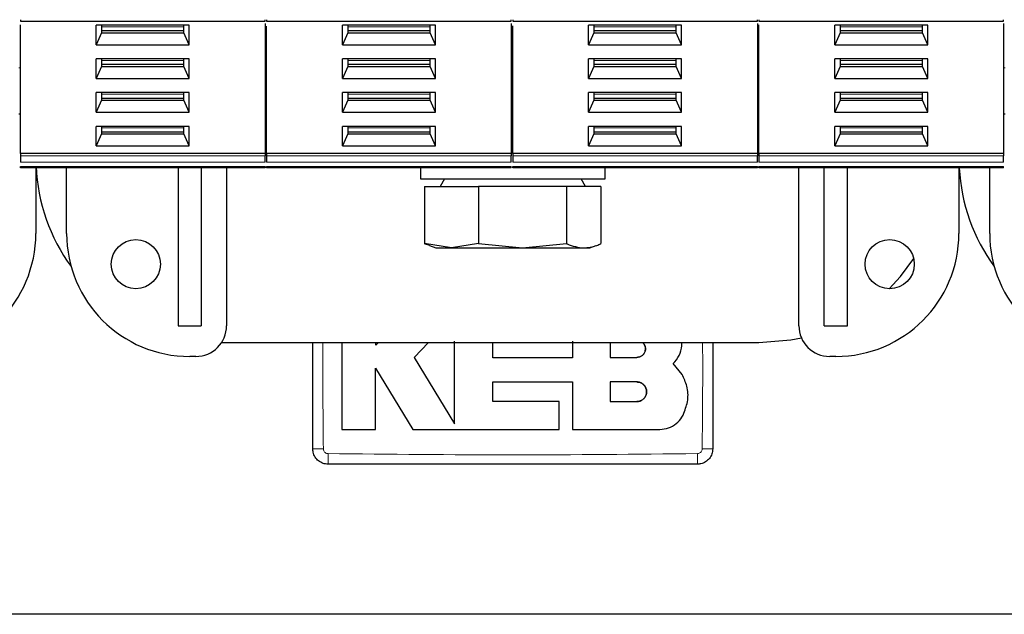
# Model space of a CAD drawing. Header units: millimetres. Extents: x 5 to 418, y 2 to 292.
# Tile 4 of 42: x 81 to 113, y 59 to 79. Entities that reach past the tile are written whole.
import ezdxf

# ---------------------------------------------------------------- set-up
doc = ezdxf.new("R2010")
doc.units = ezdxf.units.MM

msp = doc.modelspace()

# ---------------------------------------------------------------- linework, layer by layer
at = {"color": 7, "linetype": 'Continuous', "lineweight": 25}
for p, q in [((81.1607, 78.7606), (89.1145, 78.7606)), ((89.1607, 78.7606), (97.1145, 78.7606)), ((97.1607, 78.7606), (105.1145, 78.7606)), ((105.1607, 78.7606), (113.1145, 78.7606)), ((81.1625, 74.4558), (81.1625, 78.6384)), ((86.6499, 78.6276), (83.6252, 78.6276)), ((83.6252, 77.9914), (83.6252, 78.6276)), ((83.8, 78.6276), (83.8, 78.3802)), ((83.8, 78.4509), (86.475, 78.4509)), ((86.475, 78.3802), (86.475, 78.6276)), ((86.6499, 77.9914), (86.6499, 78.6276)), ((89.1125, 78.6775), (89.1125, 74.4558)), ((89.1625, 74.4558), (89.1625, 78.5945)), ((94.6499, 78.6276), (91.6252, 78.6276)), ((91.6252, 77.9914), (91.6252, 78.6276)), ((91.8, 78.6276), (91.8, 78.3802)), ((91.8, 78.4509), (94.475, 78.4509)), ((94.475, 78.3802), (94.475, 78.6276)), ((94.6499, 77.9914), (94.6499, 78.6276)), ((97.1125, 78.6775), (97.1125, 74.4558)), ((97.1625, 74.4558), (97.1625, 78.6022)), ((102.6499, 78.6276), (99.6252, 78.6276)), ((99.6252, 77.9914), (99.6252, 78.6276)), ((99.8, 78.6276), (99.8, 78.3802)), ((99.8, 78.4509), (102.475, 78.4509)), ((102.475, 78.3802), (102.475, 78.6276)), ((102.6499, 77.9914), (102.6499, 78.6276)), ((105.1125, 78.6775), (105.1125, 74.4558)), ((105.1625, 74.4558), (105.1625, 78.6384)), ((110.6499, 78.6276), (107.6252, 78.6276)), ((107.6252, 77.9914), (107.6252, 78.6276)), ((107.8, 78.6276), (107.8, 78.3802)), ((107.8, 78.4509), (110.475, 78.4509)), ((110.475, 78.3802), (110.475, 78.6276)), ((110.6499, 77.9914), (110.6499, 78.6276)), ((113.1125, 78.6775), (113.1125, 74.4558)), ((83.8, 78.3802), (83.6252, 77.9914)), ((83.8, 78.3802), (86.475, 78.3802)), ((86.6499, 77.9914), (86.475, 78.3802)), ((91.8, 78.3802), (91.6252, 77.9914)), ((91.8, 78.3802), (94.475, 78.3802)), ((94.6499, 77.9914), (94.475, 78.3802)), ((99.8, 78.3802), (99.6252, 77.9914)), ((99.8, 78.3802), (102.475, 78.3802)), ((102.6499, 77.9914), (102.475, 78.3802)), ((107.8, 78.3802), (107.6252, 77.9914)), ((107.8, 78.3802), (110.475, 78.3802)), ((110.6499, 77.9914), (110.475, 78.3802)), ((83.6252, 77.9914), (86.6499, 77.9914)), ((91.6252, 77.9914), (94.6499, 77.9914)), ((99.6252, 77.9914), (102.6499, 77.9914)), ((107.6252, 77.9914), (110.6499, 77.9914)), ((86.6499, 77.5316), (83.6252, 77.5316)), ((83.6252, 76.8954), (83.6252, 77.5316)), ((83.8, 77.5316), (83.8, 77.2842)), ((86.475, 77.2842), (86.475, 77.5316)), ((86.6499, 76.8954), (86.6499, 77.5316)), ((94.6499, 77.5316), (91.6252, 77.5316)), ((91.6252, 76.8954), (91.6252, 77.5316)), ((91.8, 77.5316), (91.8, 77.2842)), ((94.475, 77.2842), (94.475, 77.5316)), ((94.6499, 76.8954), (94.6499, 77.5316)), ((102.6499, 77.5316), (99.6252, 77.5316)), ((99.6252, 76.8954), (99.6252, 77.5316)), ((99.8, 77.5316), (99.8, 77.2842)), ((102.475, 77.2842), (102.475, 77.5316)), ((102.6499, 76.8954), (102.6499, 77.5316)), ((110.6499, 77.5316), (107.6252, 77.5316)), ((107.6252, 76.8954), (107.6252, 77.5316)), ((107.8, 77.5316), (107.8, 77.2842)), ((110.475, 77.2842), (110.475, 77.5316)), ((110.6499, 76.8954), (110.6499, 77.5316)), ((83.8, 77.2842), (83.6252, 76.8954)), ((83.8, 77.3549), (86.475, 77.3549)), ((83.8, 77.2842), (86.475, 77.2842)), ((86.6499, 76.8954), (86.475, 77.2842)), ((91.8, 77.2842), (91.6252, 76.8954)), ((91.8, 77.3549), (94.475, 77.3549)), ((91.8, 77.2842), (94.475, 77.2842)), ((94.6499, 76.8954), (94.475, 77.2842)), ((99.8, 77.2842), (99.6252, 76.8954)), ((99.8, 77.3549), (102.475, 77.3549)), ((99.8, 77.2842), (102.475, 77.2842)), ((102.6499, 76.8954), (102.475, 77.2842)), ((107.8, 77.2842), (107.6252, 76.8954)), ((107.8, 77.3549), (110.475, 77.3549)), ((107.8, 77.2842), (110.475, 77.2842)), ((110.6499, 76.8954), (110.475, 77.2842)), ((83.6252, 76.8954), (86.6499, 76.8954)), ((91.6252, 76.8954), (94.6499, 76.8954)), ((99.6252, 76.8954), (102.6499, 76.8954)), ((107.6252, 76.8954), (110.6499, 76.8954)), ((86.6499, 76.4356), (83.6252, 76.4356)), ((83.6252, 75.7994), (83.6252, 76.4356)), ((83.8, 76.1882), (83.6252, 75.7994)), ((83.8, 76.4356), (83.8, 76.1882)), ((83.8, 76.2589), (86.475, 76.2589)), ((83.8, 76.1882), (86.475, 76.1882)), ((86.475, 76.1882), (86.475, 76.4356)), ((86.6499, 75.7994), (86.475, 76.1882)), ((86.6499, 75.7994), (86.6499, 76.4356)), ((94.6499, 76.4356), (91.6252, 76.4356)), ((91.6252, 75.7994), (91.6252, 76.4356)), ((91.8, 76.1882), (91.6252, 75.7994)), ((91.8, 76.4356), (91.8, 76.1882)), ((91.8, 76.2589), (94.475, 76.2589)), ((91.8, 76.1882), (94.475, 76.1882)), ((94.475, 76.1882), (94.475, 76.4356)), ((94.6499, 75.7994), (94.475, 76.1882)), ((94.6499, 75.7994), (94.6499, 76.4356)), ((102.6499, 76.4356), (99.6252, 76.4356)), ((99.6252, 75.7994), (99.6252, 76.4356)), ((99.8, 76.1882), (99.6252, 75.7994)), ((99.8, 76.4356), (99.8, 76.1882)), ((99.8, 76.2589), (102.475, 76.2589)), ((99.8, 76.1882), (102.475, 76.1882)), ((102.475, 76.1882), (102.475, 76.4356)), ((102.6499, 75.7994), (102.475, 76.1882)), ((102.6499, 75.7994), (102.6499, 76.4356)), ((110.6499, 76.4356), (107.6252, 76.4356)), ((107.6252, 75.7994), (107.6252, 76.4356)), ((107.8, 76.1882), (107.6252, 75.7994)), ((107.8, 76.4356), (107.8, 76.1882)), ((107.8, 76.2589), (110.475, 76.2589)), ((107.8, 76.1882), (110.475, 76.1882)), ((110.475, 76.1882), (110.475, 76.4356)), ((110.6499, 75.7994), (110.475, 76.1882)), ((110.6499, 75.7994), (110.6499, 76.4356)), ((81.1625, 75.7387), (81.1125, 75.7387)), ((83.6252, 75.7994), (86.6499, 75.7994)), ((89.1625, 75.7387), (89.1125, 75.7387)), ((89.1625, 75.6637), (89.1125, 75.6637)), ((89.1625, 75.6005), (89.1125, 75.6013)), ((91.6252, 75.7994), (94.6499, 75.7994)), ((97.1625, 75.7387), (97.1125, 75.7387)), ((99.6252, 75.7994), (102.6499, 75.7994)), ((105.1625, 75.7387), (105.1125, 75.7387)), ((105.1625, 75.6637), (105.1125, 75.6637)), ((105.1625, 75.6005), (105.1125, 75.5996)), ((107.6252, 75.7994), (110.6499, 75.7994)), ((113.1625, 75.7387), (113.1125, 75.7387)), ((86.6499, 75.3396), (83.6252, 75.3396)), ((83.6252, 74.7034), (83.6252, 75.3396)), ((83.8, 75.3396), (83.8, 75.0922)), ((86.475, 75.0922), (86.475, 75.3396)), ((86.6499, 74.7034), (86.6499, 75.3396)), ((94.6499, 75.3396), (91.6252, 75.3396)), ((91.6252, 74.7034), (91.6252, 75.3396)), ((91.8, 75.3396), (91.8, 75.0922)), ((94.475, 75.0922), (94.475, 75.3396)), ((94.6499, 74.7034), (94.6499, 75.3396)), ((102.6499, 75.3396), (99.6252, 75.3396)), ((99.6252, 74.7034), (99.6252, 75.3396)), ((99.8, 75.3396), (99.8, 75.0922)), ((102.475, 75.0922), (102.475, 75.3396)), ((102.6499, 74.7034), (102.6499, 75.3396)), ((110.6499, 75.3396), (107.6252, 75.3396)), ((107.6252, 74.7034), (107.6252, 75.3396)), ((107.8, 75.3396), (107.8, 75.0922)), ((110.475, 75.0922), (110.475, 75.3396)), ((110.6499, 74.7034), (110.6499, 75.3396)), ((83.8, 75.0922), (83.6252, 74.7034)), ((83.8, 75.1629), (86.475, 75.1629)), ((83.8, 75.0922), (86.475, 75.0922)), ((86.6499, 74.7034), (86.475, 75.0922)), ((91.8, 75.0922), (91.6252, 74.7034)), ((91.8, 75.1629), (94.475, 75.1629)), ((91.8, 75.0922), (94.475, 75.0922)), ((94.6499, 74.7034), (94.475, 75.0922)), ((99.8, 75.0922), (99.6252, 74.7034)), ((99.8, 75.1629), (102.475, 75.1629)), ((99.8, 75.0922), (102.475, 75.0922)), ((102.6499, 74.7034), (102.475, 75.0922)), ((107.8, 75.0922), (107.6252, 74.7034)), ((107.8, 75.1629), (110.475, 75.1629)), ((107.8, 75.0922), (110.475, 75.0922)), ((110.6499, 74.7034), (110.475, 75.0922)), ((83.6252, 74.7034), (86.6499, 74.7034)), ((91.6252, 74.7034), (94.6499, 74.7034)), ((99.6252, 74.7034), (102.6499, 74.7034)), ((107.6252, 74.7034), (110.6499, 74.7034)), ((89.1125, 74.4558), (81.1625, 74.4558)), ((81.1625, 74.4558), (81.1625, 74.3851)), ((89.1125, 74.4558), (89.1125, 74.3851)), ((97.1125, 74.4558), (89.1625, 74.4558)), ((89.1625, 74.4558), (89.1625, 74.3851)), ((97.1125, 74.4558), (97.1125, 74.3851)), ((105.1125, 74.4558), (97.1625, 74.4558)), ((97.1625, 74.4558), (97.1625, 74.3851)), ((105.1125, 74.4558), (105.1125, 74.3851)), ((113.1125, 74.4558), (105.1625, 74.4558)), ((105.1625, 74.4558), (105.1625, 74.3851)), ((113.1125, 74.4558), (113.1125, 74.3851)), ((89.1125, 73.9887), (81.1625, 73.9887)), ((81.6625, 73.9887), (81.6625, 71.8637)), ((82.6625, 71.8637), (82.6625, 73.9887)), ((86.2875, 73.9887), (86.2875, 68.8637)), ((87.0375, 73.9887), (87.0375, 68.8637)), ((87.8625, 73.9887), (87.8625, 68.8637)), ((97.1125, 73.9887), (89.1625, 73.9887)), ((94.1625, 73.9887), (94.1625, 73.6387)), ((105.1125, 73.9887), (97.1625, 73.9887)), ((100.1625, 73.6387), (100.1625, 73.9887)), ((113.1125, 73.9887), (105.1625, 73.9887)), ((106.4625, 68.8637), (106.4625, 73.9887)), ((107.2875, 68.8637), (107.2875, 73.9887)), ((108.0375, 68.8637), (108.0375, 73.9887)), ((111.6625, 73.9887), (111.6625, 71.8637)), ((112.6625, 71.8637), (112.6625, 73.9887)), ((94.1625, 73.6387), (100.1625, 73.6387)), ((94.9425, 73.6387), (94.7982, 73.3887)), ((99.5269, 73.3887), (99.3825, 73.6387)), ((94.2989, 73.3887), (94.2989, 71.5295)), ((94.2989, 73.3887), (96.0467, 73.3887)), ((96.0467, 73.3887), (96.0467, 71.5295)), ((98.9103, 73.3887), (96.0467, 73.3887)), ((98.9103, 73.3887), (98.9103, 71.5295)), ((100.0262, 73.3887), (98.9103, 73.3887)), ((100.0262, 73.3887), (100.0262, 71.5295)), ((95.1728, 71.3887), (94.2989, 71.5295)), ((94.4518, 71.4654), (94.6625, 71.3887)), ((94.6625, 71.3887), (95.1728, 71.3887)), ((96.0467, 71.5295), (95.1728, 71.3887)), ((95.1728, 71.3887), (97.4785, 71.3887)), ((96.0467, 71.5295), (97.4785, 71.3887)), ((97.4785, 71.3887), (98.9103, 71.5295)), ((97.4785, 71.3887), (99.4682, 71.3887)), ((99.4682, 71.3887), (99.6625, 71.3887)), ((99.6625, 71.3887), (99.8733, 71.4654)), ((86.2875, 68.8637), (87.0375, 68.8637)), ((107.2875, 68.8637), (108.0375, 68.8637)), ((87.6977, 68.3137), (105.1625, 68.3137)), ((92.7071, 68.2369), (92.7071, 68.3137)), ((92.7972, 68.3137), (92.7071, 68.2369)), ((94.4238, 68.3137), (93.9584, 67.835)), ((96.515, 67.8234), (96.515, 68.3137)), ((99.1048, 68.3637), (99.1048, 67.8234)), ((100.3242, 68.3137), (100.3242, 67.835)), ((86.8625, 67.8637), (86.6625, 67.8637)), ((107.6625, 67.8637), (107.4625, 67.8637)), ((93.9584, 67.835), (95.2701, 65.6793)), ((99.1048, 67.8234), (96.515, 67.8234)), ((100.3242, 67.835), (101.1947, 67.835)), ((102.663, 67.2795), (102.3784, 67.6319)), ((92.7064, 67.4861), (93.9169, 65.4966)), ((92.7064, 65.4966), (92.7064, 67.4861)), ((96.5156, 67.0361), (99.1048, 67.0361)), ((96.5156, 66.3986), (96.5156, 67.0361)), ((99.1048, 67.0361), (99.1048, 65.4966)), ((100.3242, 67.0361), (100.3242, 66.3986)), ((101.1947, 67.0361), (100.3242, 67.0361)), ((98.6674, 66.3986), (96.5156, 66.3986)), ((98.6674, 65.4966), (98.6674, 66.3986)), ((100.3242, 66.3986), (101.1947, 66.3986)), ((91.6074, 65.4966), (92.7064, 65.4966)), ((93.9169, 65.4966), (98.6674, 65.4966)), ((99.1048, 65.4966), (101.9433, 65.4966)), ((151.9125, 59.4887), (42.4125, 59.4887))]:
    msp.add_line(p, q, dxfattribs=at)
at = {"color": 7, "linetype": 'Continuous', "lineweight": 18}
for p, q in [((83.8, 78.5747), (86.475, 78.5747)), ((91.8, 78.5747), (94.475, 78.5747)), ((99.8, 78.5747), (102.475, 78.5747)), ((107.8, 78.5747), (110.475, 78.5747)), ((83.8, 77.4787), (86.475, 77.4787)), ((91.8, 77.4787), (94.475, 77.4787)), ((99.8, 77.4787), (102.475, 77.4787)), ((107.8, 77.4787), (110.475, 77.4787)), ((81.1625, 77.2387), (81.1125, 77.2387)), ((89.1625, 77.2387), (89.1125, 77.2387)), ((97.1625, 77.2387), (97.1125, 77.2387)), ((105.1625, 77.2387), (105.1125, 77.2387)), ((113.1625, 77.2387), (113.1125, 77.2387)), ((83.8, 76.3826), (86.475, 76.3826)), ((91.8, 76.3826), (94.475, 76.3826)), ((99.8, 76.3826), (102.475, 76.3826)), ((107.8, 76.3826), (110.475, 76.3826)), ((83.8, 75.2866), (86.475, 75.2866)), ((91.8, 75.2866), (94.475, 75.2866)), ((99.8, 75.2866), (102.475, 75.2866)), ((107.8, 75.2866), (110.475, 75.2866)), ((89.1125, 74.3851), (81.1625, 74.3851)), ((97.1125, 74.3851), (89.1625, 74.3851)), ((105.1125, 74.3851), (97.1625, 74.3851)), ((113.1125, 74.3851), (105.1625, 74.3851)), ((89.1125, 74.1729), (81.1625, 74.1729)), ((89.1125, 74.0326), (81.1625, 74.0326)), ((97.1125, 74.1729), (89.1625, 74.1729)), ((97.1125, 74.0326), (89.1625, 74.0326)), ((105.1125, 74.1729), (97.1625, 74.1729)), ((105.1125, 74.0326), (97.1625, 74.0326)), ((113.1125, 74.1729), (105.1625, 74.1729)), ((113.1125, 74.0326), (105.1625, 74.0326))]:
    msp.add_line(p, q, dxfattribs=at)
at = {"color": 7, "linetype": 'Continuous', "lineweight": 25, "flags": 128}
for points in [[(109.3979, 70.0638), (109.7588, 70.457), (110.1923, 71.0424)], [(105.1625, 68.3137), (106.2044, 68.4049), (106.5415, 68.4743)]]:
    msp.add_lwpolyline(points, dxfattribs=at)
at = {"color": 7, "linetype": 'Continuous', "lineweight": 25}
for centre in [(84.9125, 70.8637), (109.4125, 70.8637)]:
    msp.add_circle(centre, 0.8, dxfattribs=at)
for centre, radius, start, end in [((87.6625, 74.3137), 6, 182.59633, 216.04595), ((117.6625, 74.3137), 6, 183.10504, 216.04595), ((77.6625, 71.8637), 4, 270, 0), ((86.6625, 71.8637), 4, 180, 270), ((107.6625, 71.8637), 4, 270, 0), ((116.6625, 71.8637), 4, 180, 270), ((86.8625, 68.8637), 1, 270, 0), ((107.4625, 68.8637), 1, 180, 270)]:
    msp.add_arc(centre, radius, start, end, dxfattribs=at)
at = {"color": 7, "linetype": 'Continuous', "lineweight": 18}
for centre, radius, start, end in [((90.9215, 72.1017), 7.2426, 267.9511, 270.6724), ((98.1982, 64.6227), 7.0405, 179.30829, 182.10777), ((96.123, 64.6227), 7.0443, 357.89336, 0.69134), ((103.4036, 72.1066), 7.2475, 269.32804, 272.04754)]:
    msp.add_arc(centre, radius, start, end, dxfattribs=at)
at = {"color": 7, "linetype": 'Continuous', "lineweight": 25}
for points in [[(81.1625, 78.8045), (81.1625, 78.7919), (81.1625, 78.7667), (81.1625, 78.7626), (81.1625, 78.7606)], [(89.1125, 78.7606), (89.1125, 78.7626), (89.1125, 78.7667), (89.1125, 78.7919), (89.1125, 78.8045)], [(89.1625, 78.8045), (89.1625, 78.7919), (89.1625, 78.7667), (89.1625, 78.7626), (89.1625, 78.7606)], [(97.1125, 78.7606), (97.1125, 78.7626), (97.1125, 78.7667), (97.1125, 78.7919), (97.1125, 78.8045)], [(97.1625, 78.8045), (97.1625, 78.7919), (97.1625, 78.7667), (97.1625, 78.7626), (97.1625, 78.7606)], [(105.1125, 78.7606), (105.1125, 78.7626), (105.1125, 78.7667), (105.1125, 78.7919), (105.1125, 78.8045)], [(105.1625, 78.8045), (105.1625, 78.7919), (105.1625, 78.7667), (105.1625, 78.7626), (105.1625, 78.7606)], [(113.1125, 78.7606), (113.1125, 78.7626), (113.1125, 78.7667), (113.1125, 78.7919), (113.1125, 78.8045)], [(81.1625, 74.3851), (81.1625, 74.3696), (81.1625, 74.3386), (81.1625, 74.279), (81.1625, 74.2194), (81.1625, 74.1884), (81.1625, 74.1729)], [(89.1125, 74.1729), (89.1125, 74.1884), (89.1125, 74.2194), (89.1125, 74.279), (89.1125, 74.3386), (89.1125, 74.3696), (89.1125, 74.3851)], [(89.1625, 74.3851), (89.1625, 74.3696), (89.1625, 74.3386), (89.1625, 74.279), (89.1625, 74.2194), (89.1625, 74.1884), (89.1625, 74.1729)], [(97.1125, 74.1729), (97.1125, 74.1884), (97.1125, 74.2194), (97.1125, 74.279), (97.1125, 74.3386), (97.1125, 74.3696), (97.1125, 74.3851)], [(97.1625, 74.3851), (97.1625, 74.3696), (97.1625, 74.3386), (97.1625, 74.279), (97.1625, 74.2194), (97.1625, 74.1884), (97.1625, 74.1729)], [(105.1125, 74.1729), (105.1125, 74.1884), (105.1125, 74.2194), (105.1125, 74.279), (105.1125, 74.3386), (105.1125, 74.3696), (105.1125, 74.3851)], [(105.1625, 74.3851), (105.1625, 74.3696), (105.1625, 74.3386), (105.1625, 74.279), (105.1625, 74.2194), (105.1625, 74.1884), (105.1625, 74.1729)], [(113.1125, 74.1729), (113.1125, 74.1884), (113.1125, 74.2194), (113.1125, 74.279), (113.1125, 74.3386), (113.1125, 74.3696), (113.1125, 74.3851)], [(81.1625, 73.9887), (81.1625, 73.9893), (81.1625, 73.9904), (81.1625, 73.9994), (81.1625, 74.013), (81.1625, 74.0261), (81.1625, 74.0326)], [(89.1125, 73.9887), (89.1125, 73.9893), (89.1125, 73.9904), (89.1125, 73.9994), (89.1125, 74.013), (89.1125, 74.0261), (89.1125, 74.0326)], [(89.1625, 73.9887), (89.1625, 73.9893), (89.1625, 73.9904), (89.1625, 73.9994), (89.1625, 74.013), (89.1625, 74.0261), (89.1625, 74.0326)], [(97.1125, 73.9887), (97.1125, 73.9893), (97.1125, 73.9904), (97.1125, 73.9994), (97.1125, 74.013), (97.1125, 74.0261), (97.1125, 74.0326)], [(97.1625, 73.9887), (97.1625, 73.9893), (97.1625, 73.9904), (97.1625, 73.9994), (97.1625, 74.013), (97.1625, 74.0261), (97.1625, 74.0326)], [(105.1125, 73.9887), (105.1125, 73.9893), (105.1125, 73.9904), (105.1125, 73.9994), (105.1125, 74.013), (105.1125, 74.0261), (105.1125, 74.0326)], [(105.1625, 73.9887), (105.1625, 73.9893), (105.1625, 73.9904), (105.1625, 73.9994), (105.1625, 74.013), (105.1625, 74.0261), (105.1625, 74.0326)], [(113.1125, 73.9887), (113.1125, 73.9893), (113.1125, 73.9904), (113.1125, 73.9994), (113.1125, 74.013), (113.1125, 74.0261), (113.1125, 74.0326)]]:
    msp.add_open_spline(points, degree=3, dxfattribs=at)
for points, knots in [([(94.2989, 71.5295), (94.3047, 71.5267), (94.3574, 71.5016), (94.411, 71.4936), (94.4587, 71.4865)], [0, 0, 0, 0, 0.1097644, 1, 1, 1, 1]), ([(98.9103, 71.5295), (98.916, 71.5268), (99.0999, 71.4406), (99.287, 71.4142), (99.4682, 71.3887)], [0, 0, 0, 0, 0.0314494, 1, 1, 1, 1]), ([(99.4682, 71.3887), (99.6095, 71.4045), (99.7967, 71.4254), (99.9809, 71.509), (100.0262, 71.5295)], [0, 0, 0, 0, 0.7546146, 1, 1, 1, 1]), ([(90.6625, 64.8637), (90.6625, 65.3953), (90.6625, 66.4944), (90.6625, 67.6445), (90.6625, 68.2628), (90.6625, 68.3137)], [0, 0, 0, 0, 0.4622882, 0.9557671, 1, 1, 1, 1]), ([(91.6074, 68.3137), (91.6074, 68.1229), (91.6074, 67.184), (91.6074, 66.2449), (91.6074, 65.4966)], [0, 0, 0, 0, 0.2031841, 1, 1, 1, 1]), ([(95.2701, 65.6793), (95.2701, 66.1997), (95.2701, 67.0944), (95.2701, 67.9893), (95.2701, 68.3637)], [0, 0, 0, 0, 0.58163537, 1, 1, 1, 1]), ([(101.1947, 67.835), (101.2261, 67.8381), (101.289, 67.8442), (101.3725, 67.8924), (101.436, 67.9635), (101.4721, 68.0519), (101.4775, 68.1479), (101.4486, 68.2371), (101.4157, 68.2952), (101.3895, 68.3133), (101.389, 68.3137)], [0, 0, 0, 0, 0.1426006, 0.2852, 0.4278116, 0.5703396, 0.7127255, 0.8549655, 0.9971001, 1, 1, 1, 1]), ([(101.3851, 68.3137), (101.4016, 68.2973), (101.4405, 68.2587), (101.4716, 68.1761), (101.4773, 68.0814), (101.4504, 67.9897), (101.3949, 67.912), (101.3169, 67.8573), (101.2457, 67.8366), (101.2046, 67.8353), (101.1947, 67.835)], [0, 0, 0, 0, 0.1049244, 0.2464337, 0.3879524, 0.5295536, 0.6712893, 0.8131738, 0.9551695, 1, 1, 1, 1]), ([(102.3784, 67.6319), (102.4477, 67.7164), (102.5863, 67.8852), (102.6618, 68.1359), (102.6614, 68.2792), (102.6614, 68.3137)], [0, 0, 0, 0, 0.4314962, 0.8630079, 1, 1, 1, 1]), ([(103.6625, 68.3137), (103.6625, 68.2988), (103.6625, 67.7163), (103.6625, 66.5662), (103.6625, 65.4312), (103.6625, 64.8637)], [0, 0, 0, 0, 0.0130049, 0.5064842, 1, 1, 1, 1]), ([(102.7266, 66.0225), (102.7769, 66.163), (102.8776, 66.4442), (102.8494, 66.8947), (102.7237, 67.1542), (102.663, 67.2795)], [0, 0, 0, 0, 0.34078214, 0.68156869, 1, 1, 1, 1]), ([(101.1947, 66.3986), (101.2305, 66.4021), (101.3022, 66.4092), (101.3976, 66.4641), (101.4701, 66.545), (101.5116, 66.6459), (101.5174, 66.7547), (101.4869, 66.8594), (101.4234, 66.9481), (101.3342, 67.0105), (101.253, 67.0342), (101.206, 67.0357), (101.1947, 67.0361)], [0, 0, 0, 0, 0.1073587, 0.2147209, 0.322003, 0.4292233, 0.5364372, 0.6436972, 0.7510459, 0.8585026, 0.9660513, 1, 1, 1, 1]), ([(101.1947, 67.0361), (101.2306, 67.0326), (101.3024, 67.0255), (101.3979, 66.9704), (101.4704, 66.8893), (101.5118, 66.7881), (101.5173, 66.6792), (101.4865, 66.5746), (101.4228, 66.486), (101.3336, 66.4238), (101.2525, 66.4005), (101.2058, 66.3989), (101.1947, 66.3986)], [0, 0, 0, 0, 0.1075789, 0.2151577, 0.3227289, 0.4302244, 0.537613, 0.6449022, 0.752128, 0.8593402, 0.9665939, 1, 1, 1, 1]), ([(101.9433, 65.4966), (102.0385, 65.5059), (102.2289, 65.5246), (102.4813, 65.6707), (102.6452, 65.8493), (102.7061, 65.9789), (102.7266, 66.0225)], [0, 0, 0, 0, 0.2851253, 0.5702516, 0.8553553, 1, 1, 1, 1]), ([(91.1625, 64.3637), (91.1063, 64.3692), (90.9939, 64.3803), (90.8441, 64.4665), (90.731, 64.5933), (90.6711, 64.7339), (90.665, 64.8268), (90.6625, 64.8637)], [0, 0, 0, 0, 0.21467234, 0.42935197, 0.64402608, 0.85869542, 1, 1, 1, 1]), ([(103.6625, 64.8637), (103.657, 64.8075), (103.646, 64.6951), (103.5598, 64.5453), (103.4329, 64.4322), (103.2923, 64.3723), (103.1994, 64.3661), (103.1625, 64.3637)], [0, 0, 0, 0, 0.21467278, 0.42935247, 0.64402667, 0.85869576, 1, 1, 1, 1]), ([(103.1625, 64.3637), (101.1627, 64.3637), (97.1627, 64.3637), (93.1627, 64.3637), (91.1625, 64.3637)], [0, 0, 0, 0, 0.499961, 1, 1, 1, 1])]:
    msp.add_open_spline(points, degree=3, knots=knots, dxfattribs=at)
at = {"color": 7, "linetype": 'Continuous', "lineweight": 18}
for points, knots in [([(90.9935, 68.3137), (90.9931, 68.2633), (90.9877, 67.6444), (90.9905, 66.4929), (91.0013, 65.392), (91.0065, 64.8596)], [0, 0, 0, 0, 0.0437583, 0.5375386, 1, 1, 1, 1]), ([(103.3186, 64.8596), (103.3241, 65.428), (103.3351, 66.5649), (103.3371, 67.7164), (103.3321, 68.2993), (103.332, 68.3137)], [0, 0, 0, 0, 0.4937068, 0.9874884, 1, 1, 1, 1]), ([(91.0065, 64.8596), (91.0073, 64.8485), (91.0095, 64.8204), (91.028, 64.7781), (91.0623, 64.7397), (91.1075, 64.7133), (91.1414, 64.7095), (91.1583, 64.7076)], [0, 0, 0, 0, 0.1406569, 0.3555039, 0.5710329, 0.7861716, 1, 1, 1, 1]), ([(91.1583, 64.7076), (93.1599, 64.6874), (97.1627, 64.6468), (101.1655, 64.6874), (103.1668, 64.7077)], [0, 0, 0, 0, 0.5000392, 1, 1, 1, 1]), ([(103.1668, 64.7077), (103.1779, 64.7085), (103.2059, 64.7107), (103.2483, 64.7292), (103.2866, 64.7636), (103.313, 64.8087), (103.3167, 64.8427), (103.3186, 64.8596)], [0, 0, 0, 0, 0.140567, 0.3553278, 0.5708439, 0.7860438, 1, 1, 1, 1])]:
    msp.add_open_spline(points, degree=3, knots=knots, dxfattribs=at)

doc.saveas('drawing.dxf')
